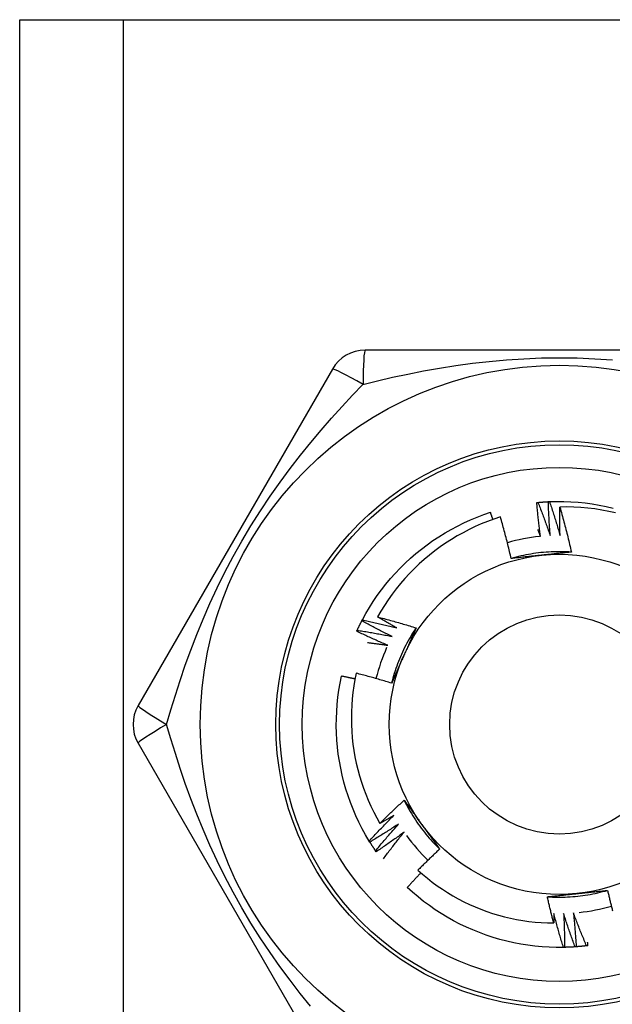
# Model space of a CAD drawing. Header units: inches. Extents: x 3 to 112, y 6 to 61.
# Tile 54 of 68: x 21.499 to 21.808, y 41.412 to 41.925. Entities that reach past the tile are written whole.
import ezdxf

# ---------------------------------------------------------------- set-up
doc = ezdxf.new("R2010")
doc.units = ezdxf.units.IN
doc.header["$MEASUREMENT"] = 0
doc.layers.add('Visible Edges(ANSI)', color=7, linetype='Continuous', lineweight=25)
doc.layers.add('Visible Tangent Edges(ANSI)', color=7, linetype='Continuous', lineweight=25)

msp = doc.modelspace()

# ---------------------------------------------------------------- linework, layer by layer
at = {"layer": 'Visible Edges(ANSI)'}
for p, q in [((21.49908, 41.92456), (21.55293, 41.92456)), ((21.49908, 14.61575), (21.49908, 41.92456)), ((21.55293, 41.92456), (22.00723, 41.92456)), ((21.88122, 41.75244), (21.67893, 41.75244)), ((21.66188, 41.7426), (21.56073, 41.5674)), ((21.67721, 41.61148), (21.67749, 41.61201)), ((21.56073, 41.54771), (21.66188, 41.37252)), ((21.68141, 41.49628), (21.68109, 41.4968)), ((21.68473, 41.49125), (21.68438, 41.49174)), ((21.7828, 41.44145), (21.7822, 41.44144))]:
    msp.add_line(p, q, dxfattribs=at)
at = {"layer": 'Visible Edges(ANSI)', "flags": 128}
for points in [[(21.76832, 41.6731), (21.76835, 41.67311), (21.76837, 41.67311), (21.7684, 41.67311), (21.76842, 41.67311), (21.76845, 41.67312), (21.76847, 41.67312), (21.7685, 41.67312), (21.76852, 41.67312), (21.76855, 41.67313), (21.76857, 41.67313), (21.7686, 41.67313), (21.76862, 41.67313), (21.76865, 41.67314), (21.76867, 41.67314), (21.7687, 41.67314), (21.76872, 41.67314), (21.76875, 41.67315), (21.76877, 41.67315), (21.7688, 41.67315), (21.76882, 41.67315), (21.76885, 41.67316), (21.76887, 41.67316), (21.7689, 41.67316), (21.76892, 41.67316)], [(21.77022, 41.65549), (21.77013, 41.65622), (21.77003, 41.65695), (21.76994, 41.65769), (21.76985, 41.65842), (21.76976, 41.65915), (21.76967, 41.65988), (21.76958, 41.66062), (21.7695, 41.66135), (21.76941, 41.66208), (21.76933, 41.66282), (21.76925, 41.66355), (21.76917, 41.66428), (21.76909, 41.66502), (21.76901, 41.66575), (21.76894, 41.66648), (21.76886, 41.66722), (21.76879, 41.66795), (21.76872, 41.66869), (21.76865, 41.66942), (21.76858, 41.67016), (21.76851, 41.6709), (21.76845, 41.67163), (21.76838, 41.67237), (21.76832, 41.6731)], [(21.76892, 41.67316), (21.76915, 41.67318), (21.76937, 41.6732), (21.7696, 41.67323), (21.76982, 41.67325), (21.77005, 41.67327), (21.77027, 41.67328), (21.7705, 41.6733), (21.77072, 41.67332), (21.77095, 41.67334), (21.77117, 41.67336), (21.7714, 41.67337), (21.77162, 41.67339), (21.77185, 41.67341), (21.77208, 41.67342), (21.7723, 41.67344), (21.77253, 41.67345), (21.77275, 41.67347), (21.77298, 41.67348), (21.7732, 41.6735), (21.77343, 41.67351), (21.77366, 41.67352), (21.77388, 41.67353), (21.77411, 41.67355), (21.77433, 41.67356)], [(21.76892, 41.67316), (21.7692, 41.67245), (21.76948, 41.67173), (21.76976, 41.67102), (21.77004, 41.6703), (21.77032, 41.66959), (21.77059, 41.66887), (21.77087, 41.66815), (21.77114, 41.66743), (21.77141, 41.66672), (21.77168, 41.666), (21.77195, 41.66528), (21.77222, 41.66456), (21.77248, 41.66384), (21.77275, 41.66311), (21.77301, 41.66239), (21.77327, 41.66167), (21.77353, 41.66095), (21.77379, 41.66022), (21.77405, 41.6595), (21.77431, 41.65877), (21.77456, 41.65805), (21.77482, 41.65732), (21.77507, 41.6566), (21.77532, 41.65587)], [(21.77433, 41.67356), (21.77436, 41.67356), (21.77438, 41.67356), (21.77441, 41.67356), (21.77443, 41.67356), (21.77446, 41.67356), (21.77448, 41.67356), (21.77451, 41.67357), (21.77453, 41.67357), (21.77456, 41.67357), (21.77458, 41.67357), (21.77461, 41.67357), (21.77463, 41.67357), (21.77466, 41.67357), (21.77469, 41.67357), (21.77471, 41.67358), (21.77474, 41.67358), (21.77476, 41.67358), (21.77479, 41.67358), (21.77481, 41.67358), (21.77484, 41.67358), (21.77486, 41.67358), (21.77489, 41.67358), (21.77491, 41.67358), (21.77494, 41.67359)], [(21.77532, 41.65587), (21.77526, 41.65661), (21.7752, 41.65734), (21.77515, 41.65808), (21.7751, 41.65881), (21.77504, 41.65955), (21.77499, 41.66028), (21.77494, 41.66102), (21.7749, 41.66176), (21.77485, 41.66249), (21.77481, 41.66323), (21.77476, 41.66397), (21.77472, 41.6647), (21.77468, 41.66544), (21.77464, 41.66618), (21.7746, 41.66692), (21.77457, 41.66765), (21.77453, 41.66839), (21.7745, 41.66913), (21.77447, 41.66987), (21.77444, 41.6706), (21.77441, 41.67134), (21.77438, 41.67208), (21.77436, 41.67282), (21.77433, 41.67356)], [(21.77494, 41.67359), (21.77865, 41.67369), (21.78237, 41.67368), (21.78609, 41.67354), (21.7898, 41.67329), (21.79351, 41.67292), (21.79719, 41.67243), (21.80086, 41.67182), (21.80451, 41.6711), (21.80814, 41.67026)], [(21.77494, 41.67359), (21.77518, 41.67286), (21.77542, 41.67213), (21.77567, 41.6714), (21.77591, 41.67067), (21.77615, 41.66994), (21.77638, 41.66921), (21.77662, 41.66848), (21.77686, 41.66775), (21.77709, 41.66702), (21.77732, 41.66629), (21.77755, 41.66555), (21.77778, 41.66482), (21.77801, 41.66409), (21.77824, 41.66335), (21.77846, 41.66262), (21.77869, 41.66188), (21.77891, 41.66115), (21.77913, 41.66041), (21.77935, 41.65967), (21.77957, 41.65894), (21.77978, 41.6582), (21.78, 41.65746), (21.78021, 41.65672), (21.78043, 41.65598)], [(21.67749, 41.61201), (21.67929, 41.61527), (21.68119, 41.61847), (21.68319, 41.6216), (21.68529, 41.62467), (21.68749, 41.62767), (21.68978, 41.6306), (21.69217, 41.63346), (21.69464, 41.63623), (21.69721, 41.63893), (21.69985, 41.64154), (21.70258, 41.64407), (21.70539, 41.64651), (21.70828, 41.64885), (21.71124, 41.6511), (21.71427, 41.65326), (21.71737, 41.65532), (21.72054, 41.65728), (21.72376, 41.65913), (21.72704, 41.66088), (21.73038, 41.66253), (21.73377, 41.66407), (21.7372, 41.6655), (21.74068, 41.66681), (21.7442, 41.66802)], [(21.74546, 41.66429), (21.74541, 41.66445), (21.74536, 41.6646), (21.7453, 41.66476), (21.74525, 41.66491), (21.7452, 41.66507), (21.74515, 41.66523), (21.7451, 41.66538), (21.74504, 41.66554), (21.74499, 41.66569), (21.74494, 41.66585), (21.74489, 41.666), (21.74483, 41.66616), (21.74478, 41.66631), (21.74473, 41.66647), (21.74468, 41.66662), (21.74462, 41.66678), (21.74457, 41.66693), (21.74452, 41.66709), (21.74446, 41.66724), (21.74441, 41.6674), (21.74436, 41.66755), (21.74431, 41.66771), (21.74425, 41.66786), (21.7442, 41.66802)], [(21.78043, 41.65598), (21.78041, 41.6566), (21.7804, 41.65721), (21.78038, 41.65783), (21.78037, 41.65844), (21.78036, 41.65906), (21.78034, 41.65967), (21.78033, 41.66029), (21.78032, 41.66091), (21.78032, 41.66152), (21.78031, 41.66214), (21.7803, 41.66275), (21.7803, 41.66337), (21.78029, 41.66398), (21.78029, 41.6646), (21.78029, 41.66521), (21.78029, 41.66583), (21.78029, 41.66644), (21.78029, 41.66706), (21.78029, 41.66768), (21.78029, 41.66829), (21.7803, 41.66891), (21.7803, 41.66952), (21.78031, 41.67014), (21.78031, 41.67075)], [(21.80936, 41.66774), (21.80579, 41.66852), (21.80219, 41.66919), (21.79858, 41.66974), (21.79495, 41.67018), (21.79131, 41.6705), (21.78765, 41.6707), (21.78398, 41.67079), (21.78031, 41.67075)], [(21.78031, 41.67075), (21.78059, 41.66979), (21.78087, 41.66882), (21.78114, 41.66785), (21.78141, 41.66687), (21.78168, 41.6659), (21.78195, 41.66493), (21.78221, 41.66396), (21.78247, 41.66298), (21.78273, 41.66201), (21.78299, 41.66103), (21.78324, 41.66006), (21.78349, 41.65908), (21.78374, 41.6581), (21.78399, 41.65713), (21.78423, 41.65615), (21.78447, 41.65517), (21.78471, 41.65419), (21.78495, 41.65321), (21.78518, 41.65223), (21.78541, 41.65125), (21.78564, 41.65026), (21.78587, 41.64928), (21.78609, 41.6483), (21.78631, 41.64731)], [(21.74936, 41.6656), (21.74602, 41.66449), (21.74272, 41.66328), (21.73944, 41.66196), (21.73622, 41.66054), (21.73304, 41.65901), (21.72991, 41.6574), (21.72684, 41.65568), (21.72383, 41.65387), (21.72087, 41.65197), (21.71798, 41.64997), (21.71515, 41.64789), (21.71239, 41.64571), (21.7097, 41.64345), (21.70708, 41.6411), (21.70453, 41.63866), (21.70205, 41.63615), (21.69967, 41.63356), (21.69736, 41.63089), (21.69515, 41.62816), (21.69302, 41.62536), (21.69099, 41.6225), (21.68905, 41.61957), (21.6872, 41.61658), (21.68545, 41.61354)], [(21.75499, 41.64396), (21.75479, 41.64487), (21.75457, 41.64578), (21.75436, 41.64669), (21.75415, 41.64759), (21.75393, 41.6485), (21.75371, 41.64941), (21.75349, 41.65031), (21.75326, 41.65121), (21.75303, 41.65212), (21.75281, 41.65302), (21.75257, 41.65392), (21.75234, 41.65483), (21.7521, 41.65573), (21.75187, 41.65663), (21.75163, 41.65753), (21.75138, 41.65843), (21.75114, 41.65933), (21.75089, 41.66022), (21.75064, 41.66112), (21.75039, 41.66202), (21.75014, 41.66292), (21.74988, 41.66381), (21.74962, 41.66471), (21.74936, 41.6656)], [(21.76879, 41.659), (21.76885, 41.65886), (21.76891, 41.65871), (21.76897, 41.65857), (21.76903, 41.65842), (21.76909, 41.65827), (21.76915, 41.65813), (21.76921, 41.65798), (21.76927, 41.65783), (21.76933, 41.65769), (21.76939, 41.65754), (21.76945, 41.6574), (21.76951, 41.65725), (21.76957, 41.6571), (21.76963, 41.65696), (21.76969, 41.65681), (21.76975, 41.65666), (21.76981, 41.65652), (21.76987, 41.65637), (21.76993, 41.65622), (21.76998, 41.65608), (21.77004, 41.65593), (21.7701, 41.65578), (21.77016, 41.65564), (21.77022, 41.65549)], [(21.78631, 41.64731), (21.78499, 41.64739), (21.78368, 41.64745), (21.78236, 41.64749), (21.78104, 41.64751), (21.77972, 41.64752), (21.7784, 41.6475), (21.77708, 41.64747), (21.77576, 41.64741), (21.77445, 41.64734), (21.77313, 41.64725), (21.77182, 41.64714), (21.7705, 41.64701), (21.76919, 41.64686), (21.76788, 41.64669), (21.76658, 41.6465), (21.76528, 41.64629), (21.76398, 41.64607), (21.76268, 41.64582), (21.76139, 41.64556), (21.7601, 41.64528), (21.75882, 41.64498), (21.75754, 41.64466), (21.75626, 41.64432), (21.75499, 41.64396)], [(21.78631, 41.64731), (21.78567, 41.64724), (21.78503, 41.64717), (21.78439, 41.6471), (21.78374, 41.64703), (21.7831, 41.64696), (21.78246, 41.64689), (21.78182, 41.64682), (21.78117, 41.64675), (21.78053, 41.64668), (21.77988, 41.64661), (21.77924, 41.64655), (21.7786, 41.64648), (21.77795, 41.64641), (21.7773, 41.64634), (21.77666, 41.64627), (21.77601, 41.6462), (21.77536, 41.64613), (21.77472, 41.64607), (21.77407, 41.646), (21.77342, 41.64593), (21.77277, 41.64586), (21.77212, 41.64579), (21.77147, 41.64572), (21.77082, 41.64565)], [(21.77082, 41.64565), (21.77015, 41.64559), (21.76949, 41.64552), (21.76882, 41.64545), (21.76816, 41.64538), (21.7675, 41.64531), (21.76684, 41.64524), (21.76617, 41.64517), (21.76551, 41.6451), (21.76485, 41.64503), (21.76419, 41.64496), (21.76353, 41.64489), (21.76287, 41.64482), (21.76222, 41.64475), (21.76156, 41.64468), (21.7609, 41.64461), (21.76024, 41.64453), (21.75959, 41.64446), (21.75893, 41.64439), (21.75827, 41.64432), (21.75762, 41.64425), (21.75696, 41.64418), (21.7563, 41.64411), (21.75565, 41.64403), (21.75499, 41.64396)], [(21.6748, 41.60661), (21.6749, 41.60682), (21.67499, 41.60702), (21.67509, 41.60723), (21.67519, 41.60743), (21.67528, 41.60764), (21.67538, 41.60784), (21.67548, 41.60804), (21.67558, 41.60825), (21.67568, 41.60845), (21.67578, 41.60865), (21.67588, 41.60886), (21.67598, 41.60906), (21.67608, 41.60926), (21.67618, 41.60946), (21.67628, 41.60967), (21.67638, 41.60987), (21.67648, 41.61007), (21.67659, 41.61027), (21.67669, 41.61047), (21.67679, 41.61067), (21.6769, 41.61088), (21.677, 41.61108), (21.6771, 41.61128), (21.67721, 41.61148)], [(21.69295, 41.60335), (21.69229, 41.60367), (21.69162, 41.604), (21.69096, 41.60432), (21.6903, 41.60465), (21.68964, 41.60498), (21.68898, 41.60531), (21.68832, 41.60564), (21.68766, 41.60597), (21.687, 41.60631), (21.68635, 41.60664), (21.68569, 41.60698), (21.68503, 41.60732), (21.68438, 41.60766), (21.68372, 41.608), (21.68307, 41.60834), (21.68241, 41.60868), (21.68176, 41.60903), (21.68111, 41.60937), (21.68046, 41.60972), (21.67981, 41.61007), (21.67916, 41.61042), (21.67851, 41.61077), (21.67786, 41.61112), (21.67721, 41.61148)], [(21.67749, 41.61201), (21.67824, 41.61185), (21.67899, 41.61169), (21.67974, 41.61153), (21.68049, 41.61137), (21.68124, 41.6112), (21.68199, 41.61104), (21.68274, 41.61087), (21.68349, 41.6107), (21.68424, 41.61053), (21.68499, 41.61036), (21.68574, 41.61019), (21.68649, 41.61002), (21.68724, 41.60984), (21.68798, 41.60966), (21.68873, 41.60948), (21.68948, 41.6093), (21.69022, 41.60912), (21.69097, 41.60894), (21.69172, 41.60875), (21.69246, 41.60857), (21.69321, 41.60838), (21.69395, 41.60819), (21.6947, 41.608), (21.69544, 41.60781)], [(21.68545, 41.61354), (21.68629, 41.61332), (21.68713, 41.6131), (21.68797, 41.61288), (21.6888, 41.61266), (21.68964, 41.61244), (21.69048, 41.61221), (21.69132, 41.61198), (21.69215, 41.61175), (21.69299, 41.61152), (21.69382, 41.61129), (21.69466, 41.61106), (21.69549, 41.61082), (21.69633, 41.61058), (21.69716, 41.61034), (21.69799, 41.6101), (21.69882, 41.60985), (21.69966, 41.60961), (21.70049, 41.60936), (21.70132, 41.60911), (21.70215, 41.60886), (21.70298, 41.60861), (21.70381, 41.60835), (21.70464, 41.60809), (21.70546, 41.60784)], [(21.69544, 41.60781), (21.69502, 41.60804), (21.6946, 41.60828), (21.69418, 41.60851), (21.69377, 41.60874), (21.69335, 41.60898), (21.69293, 41.60921), (21.69251, 41.60945), (21.69209, 41.60968), (21.69168, 41.60992), (21.69126, 41.61016), (21.69084, 41.6104), (21.69043, 41.61063), (21.69001, 41.61087), (21.68959, 41.61111), (21.68918, 41.61135), (21.68876, 41.61159), (21.68835, 41.61183), (21.68793, 41.61208), (21.68752, 41.61232), (21.6871, 41.61256), (21.68669, 41.6128), (21.68628, 41.61305), (21.68586, 41.61329), (21.68545, 41.61354)], [(21.67455, 41.60607), (21.67456, 41.60609), (21.67457, 41.60611), (21.67458, 41.60613), (21.67459, 41.60616), (21.6746, 41.60618), (21.67461, 41.6062), (21.67462, 41.60623), (21.67463, 41.60625), (21.67464, 41.60627), (21.67465, 41.60629), (21.67466, 41.60632), (21.67467, 41.60634), (21.67469, 41.60636), (21.6747, 41.60638), (21.67471, 41.60641), (21.67472, 41.60643), (21.67473, 41.60645), (21.67474, 41.60648), (21.67475, 41.6065), (21.67476, 41.60652), (21.67477, 41.60654), (21.67478, 41.60657), (21.67479, 41.60659), (21.6748, 41.60661)], [(21.69069, 41.59877), (21.69001, 41.59905), (21.68933, 41.59934), (21.68865, 41.59964), (21.68798, 41.59993), (21.6873, 41.60022), (21.68662, 41.60052), (21.68595, 41.60081), (21.68527, 41.60111), (21.6846, 41.60141), (21.68392, 41.60171), (21.68325, 41.60202), (21.68258, 41.60232), (21.68191, 41.60262), (21.68123, 41.60293), (21.68056, 41.60324), (21.67989, 41.60355), (21.67922, 41.60386), (21.67855, 41.60417), (21.67788, 41.60448), (21.67722, 41.6048), (21.67655, 41.60511), (21.67588, 41.60543), (21.67521, 41.60575), (21.67455, 41.60607)], [(21.6748, 41.60661), (21.67556, 41.60649), (21.67632, 41.60637), (21.67708, 41.60625), (21.67783, 41.60613), (21.67859, 41.606), (21.67935, 41.60588), (21.68011, 41.60575), (21.68086, 41.60562), (21.68162, 41.60549), (21.68238, 41.60536), (21.68313, 41.60522), (21.68389, 41.60509), (21.68465, 41.60495), (21.6854, 41.60481), (21.68616, 41.60467), (21.68691, 41.60453), (21.68767, 41.60439), (21.68842, 41.60424), (21.68918, 41.6041), (21.68993, 41.60395), (21.69069, 41.6038), (21.69144, 41.60365), (21.6922, 41.6035), (21.69295, 41.60335)], [(21.70547, 41.60783), (21.70474, 41.60673), (21.70403, 41.60562), (21.70333, 41.6045), (21.70265, 41.60337), (21.70199, 41.60223), (21.70134, 41.60108), (21.70072, 41.59992), (21.7001, 41.59875), (21.69951, 41.59757), (21.69893, 41.59639), (21.69837, 41.59519), (21.69783, 41.59399), (21.6973, 41.59278), (21.69679, 41.59157), (21.6963, 41.59034), (21.69583, 41.58911), (21.69537, 41.58787), (21.69494, 41.58663), (21.69452, 41.58538), (21.69412, 41.58412), (21.69374, 41.58286), (21.69337, 41.58159), (21.69303, 41.58032), (21.69271, 41.57904)], [(21.70546, 41.60784), (21.7052, 41.60724), (21.70494, 41.60665), (21.70468, 41.60606), (21.70442, 41.60547), (21.70416, 41.60488), (21.7039, 41.60429), (21.70364, 41.6037), (21.70338, 41.60311), (21.70312, 41.60251), (21.70285, 41.60192), (21.70259, 41.60133), (21.70233, 41.60074), (21.70207, 41.60014), (21.7018, 41.59955), (21.70154, 41.59895), (21.70127, 41.59836), (21.70101, 41.59777), (21.70075, 41.59717), (21.70048, 41.59657), (21.70022, 41.59598), (21.69995, 41.59538), (21.69968, 41.59478), (21.69942, 41.59419), (21.69915, 41.59359)], [(21.6801, 41.60021), (21.68054, 41.60016), (21.68098, 41.6001), (21.68143, 41.60005), (21.68187, 41.59999), (21.68231, 41.59993), (21.68275, 41.59988), (21.68319, 41.59982), (21.68363, 41.59976), (21.68407, 41.5997), (21.68452, 41.59964), (21.68496, 41.59958), (21.6854, 41.59952), (21.68584, 41.59946), (21.68628, 41.5994), (21.68672, 41.59934), (21.68716, 41.59928), (21.6876, 41.59922), (21.68804, 41.59915), (21.68849, 41.59909), (21.68893, 41.59903), (21.68937, 41.59896), (21.68981, 41.5989), (21.69025, 41.59883), (21.69069, 41.59877)], [(21.69915, 41.59359), (21.69888, 41.59298), (21.69861, 41.59237), (21.69834, 41.59176), (21.69806, 41.59115), (21.69779, 41.59054), (21.69752, 41.58993), (21.69725, 41.58932), (21.69698, 41.58872), (21.69671, 41.58811), (21.69644, 41.5875), (21.69618, 41.5869), (21.69591, 41.58629), (21.69564, 41.58569), (21.69537, 41.58508), (21.6951, 41.58447), (21.69483, 41.58387), (21.69457, 41.58327), (21.6943, 41.58266), (21.69403, 41.58206), (21.69377, 41.58145), (21.6935, 41.58085), (21.69324, 41.58025), (21.69297, 41.57964), (21.69271, 41.57904)], [(21.68109, 41.4968), (21.6792, 41.5), (21.67741, 41.50326), (21.67572, 41.50657), (21.67414, 41.50994), (21.67267, 41.51336), (21.67131, 41.51682), (21.67006, 41.52033), (21.66893, 41.52387), (21.6679, 41.52745), (21.667, 41.53105), (21.66621, 41.53469), (21.66553, 41.53835), (21.66498, 41.54203), (21.66454, 41.54572), (21.66422, 41.54943), (21.66402, 41.55314), (21.66394, 41.55686), (21.66397, 41.56058), (21.66413, 41.5643), (21.6644, 41.56801), (21.6648, 41.57171), (21.66531, 41.57539), (21.66594, 41.57906), (21.66669, 41.5827)], [(21.67372, 41.5812), (21.67342, 41.58127), (21.67313, 41.58133), (21.67284, 41.5814), (21.67255, 41.58146), (21.67225, 41.58152), (21.67196, 41.58159), (21.67167, 41.58165), (21.67138, 41.58172), (21.67108, 41.58178), (21.67079, 41.58184), (21.6705, 41.5819), (21.67021, 41.58197), (21.66991, 41.58203), (21.66962, 41.58209), (21.66933, 41.58215), (21.66903, 41.58222), (21.66874, 41.58228), (21.66845, 41.58234), (21.66815, 41.5824), (21.66786, 41.58246), (21.66757, 41.58252), (21.66727, 41.58258), (21.66698, 41.58264), (21.66669, 41.5827)], [(21.67433, 41.58419), (21.67366, 41.58089), (21.67308, 41.57757), (21.67261, 41.57423), (21.67224, 41.57087), (21.67197, 41.5675), (21.67181, 41.56413), (21.67176, 41.56074), (21.67181, 41.55736), (21.67197, 41.55398), (21.67223, 41.55061), (21.6726, 41.54726), (21.67307, 41.54392), (21.67364, 41.5406), (21.67432, 41.5373), (21.6751, 41.53402), (21.67599, 41.53076), (21.67698, 41.52753), (21.67806, 41.52434), (21.67926, 41.52117), (21.68055, 41.51804), (21.68193, 41.51496), (21.68342, 41.51192), (21.685, 41.50894), (21.68666, 41.50601)], [(21.69271, 41.57904), (21.69195, 41.57927), (21.69118, 41.5795), (21.69042, 41.57974), (21.68966, 41.57996), (21.6889, 41.58019), (21.68814, 41.58042), (21.68737, 41.58064), (21.68661, 41.58086), (21.68585, 41.58108), (21.68508, 41.5813), (21.68432, 41.58152), (21.68355, 41.58173), (21.68279, 41.58195), (21.68202, 41.58216), (21.68125, 41.58237), (21.68049, 41.58258), (21.67972, 41.58279), (21.67895, 41.58299), (21.67818, 41.5832), (21.67741, 41.5834), (21.67664, 41.5836), (21.67588, 41.5838), (21.67511, 41.58399), (21.67433, 41.58419)], [(21.68666, 41.50601), (21.68718, 41.50652), (21.68769, 41.50704), (21.6882, 41.50755), (21.68872, 41.50806), (21.68924, 41.50857), (21.68975, 41.50908), (21.69027, 41.50959), (21.69079, 41.51009), (21.69131, 41.5106), (21.69183, 41.51111), (21.69235, 41.51161), (21.69288, 41.51211), (21.6934, 41.51262), (21.69393, 41.51312), (21.69445, 41.51362), (21.69498, 41.51412), (21.69551, 41.51462), (21.69604, 41.51511), (21.69656, 41.51561), (21.6971, 41.51611), (21.69763, 41.5166), (21.69816, 41.5171), (21.69869, 41.51759), (21.69923, 41.51808)], [(21.69923, 41.51808), (21.69961, 41.51756), (21.69999, 41.51704), (21.70037, 41.51652), (21.70075, 41.516), (21.70114, 41.51548), (21.70152, 41.51496), (21.7019, 41.51443), (21.70228, 41.51391), (21.70266, 41.51339), (21.70305, 41.51286), (21.70343, 41.51234), (21.70381, 41.51182), (21.70419, 41.51129), (21.70457, 41.51077), (21.70496, 41.51024), (21.70534, 41.50972), (21.70572, 41.50919), (21.7061, 41.50866), (21.70649, 41.50814), (21.70687, 41.50761), (21.70726, 41.50708), (21.70764, 41.50655), (21.70802, 41.50602), (21.70841, 41.50549)], [(21.69923, 41.51808), (21.69982, 41.5169), (21.70043, 41.51573), (21.70105, 41.51457), (21.70169, 41.51341), (21.70235, 41.51227), (21.70302, 41.51114), (21.70371, 41.51001), (21.70441, 41.5089), (21.70514, 41.50779), (21.70587, 41.5067), (21.70663, 41.50562), (21.7074, 41.50454), (21.70818, 41.50348), (21.70898, 41.50243), (21.7098, 41.5014), (21.71063, 41.50037), (21.71147, 41.49936), (21.71233, 41.49836), (21.71321, 41.49737), (21.71409, 41.4964), (21.715, 41.49544), (21.71591, 41.49449), (21.71684, 41.49355), (21.71779, 41.49263)], [(21.68109, 41.4968), (21.68161, 41.49736), (21.68213, 41.49793), (21.68265, 41.4985), (21.68317, 41.49906), (21.68369, 41.49962), (21.68422, 41.50018), (21.68474, 41.50075), (21.68527, 41.50131), (21.68579, 41.50187), (21.68632, 41.50242), (21.68685, 41.50298), (21.68738, 41.50354), (21.68791, 41.50409), (21.68844, 41.50465), (21.68898, 41.5052), (21.68951, 41.50575), (21.69005, 41.5063), (21.69058, 41.50685), (21.69112, 41.5074), (21.69166, 41.50795), (21.6922, 41.5085), (21.69274, 41.50905), (21.69328, 41.50959), (21.69383, 41.51013)], [(21.69383, 41.51013), (21.69353, 41.50996), (21.69323, 41.50979), (21.69294, 41.50961), (21.69264, 41.50944), (21.69234, 41.50926), (21.69204, 41.50909), (21.69175, 41.50892), (21.69145, 41.50874), (21.69115, 41.50857), (21.69085, 41.5084), (21.69056, 41.50822), (21.69026, 41.50805), (21.68996, 41.50788), (21.68966, 41.50771), (21.68936, 41.50754), (21.68906, 41.50737), (21.68876, 41.5072), (21.68846, 41.50703), (21.68816, 41.50686), (21.68786, 41.50669), (21.68756, 41.50652), (21.68726, 41.50635), (21.68696, 41.50618), (21.68666, 41.50601)], [(21.6964, 41.50572), (21.69579, 41.50531), (21.69517, 41.50491), (21.69455, 41.5045), (21.69394, 41.5041), (21.69332, 41.5037), (21.6927, 41.5033), (21.69208, 41.5029), (21.69146, 41.5025), (21.69084, 41.5021), (21.69021, 41.5017), (21.68959, 41.50131), (21.68897, 41.50092), (21.68834, 41.50052), (21.68771, 41.50013), (21.68709, 41.49974), (21.68646, 41.49935), (21.68583, 41.49896), (21.6852, 41.49858), (21.68457, 41.49819), (21.68394, 41.49781), (21.68331, 41.49743), (21.68268, 41.49704), (21.68205, 41.49666), (21.68141, 41.49628)], [(21.68438, 41.49174), (21.68487, 41.49233), (21.68536, 41.49293), (21.68585, 41.49352), (21.68634, 41.49411), (21.68683, 41.4947), (21.68732, 41.49529), (21.68782, 41.49587), (21.68832, 41.49646), (21.68881, 41.49705), (21.68931, 41.49763), (21.68981, 41.49822), (21.69031, 41.4988), (21.69081, 41.49938), (21.69131, 41.49996), (21.69182, 41.50054), (21.69232, 41.50112), (21.69283, 41.5017), (21.69334, 41.50228), (21.69384, 41.50285), (21.69435, 41.50343), (21.69486, 41.504), (21.69538, 41.50458), (21.69589, 41.50515), (21.6964, 41.50572)], [(21.70841, 41.50549), (21.7088, 41.50495), (21.7092, 41.50441), (21.70959, 41.50387), (21.70998, 41.50333), (21.71037, 41.50279), (21.71076, 41.50225), (21.71115, 41.50171), (21.71155, 41.50118), (21.71194, 41.50064), (21.71233, 41.5001), (21.71272, 41.49957), (21.71311, 41.49903), (21.7135, 41.4985), (21.71389, 41.49796), (21.71428, 41.49743), (21.71467, 41.49689), (21.71506, 41.49636), (21.71545, 41.49583), (21.71584, 41.49529), (21.71623, 41.49476), (21.71662, 41.49423), (21.71701, 41.4937), (21.7174, 41.49317), (21.71779, 41.49263)], [(21.69921, 41.50145), (21.69861, 41.50101), (21.69802, 41.50057), (21.69742, 41.50014), (21.69683, 41.4997), (21.69623, 41.49927), (21.69563, 41.49884), (21.69503, 41.4984), (21.69444, 41.49797), (21.69383, 41.49754), (21.69323, 41.49712), (21.69263, 41.49669), (21.69203, 41.49626), (21.69142, 41.49584), (21.69082, 41.49542), (21.69021, 41.49499), (21.68961, 41.49457), (21.689, 41.49415), (21.68839, 41.49373), (21.68778, 41.49332), (21.68717, 41.4929), (21.68656, 41.49248), (21.68595, 41.49207), (21.68534, 41.49166), (21.68473, 41.49125)], [(21.68844, 41.48756), (21.68888, 41.48815), (21.68932, 41.48874), (21.68975, 41.48932), (21.69019, 41.48991), (21.69063, 41.49049), (21.69107, 41.49108), (21.69152, 41.49166), (21.69196, 41.49224), (21.69241, 41.49282), (21.69285, 41.4934), (21.6933, 41.49398), (21.69375, 41.49456), (21.6942, 41.49514), (21.69465, 41.49572), (21.6951, 41.49629), (21.69555, 41.49687), (21.696, 41.49745), (21.69646, 41.49802), (21.69691, 41.49859), (21.69737, 41.49917), (21.69783, 41.49974), (21.69829, 41.50031), (21.69875, 41.50088), (21.69921, 41.50145)], [(21.68438, 41.49174), (21.68425, 41.49193), (21.68413, 41.49211), (21.684, 41.4923), (21.68387, 41.49249), (21.68375, 41.49268), (21.68362, 41.49286), (21.68349, 41.49305), (21.68337, 41.49324), (21.68324, 41.49343), (21.68312, 41.49362), (21.68299, 41.49381), (21.68287, 41.494), (21.68275, 41.49418), (21.68262, 41.49437), (21.6825, 41.49456), (21.68238, 41.49475), (21.68226, 41.49494), (21.68213, 41.49514), (21.68201, 41.49533), (21.68189, 41.49552), (21.68177, 41.49571), (21.68165, 41.4959), (21.68153, 41.49609), (21.68141, 41.49628)], [(21.71779, 41.49263), (21.7173, 41.49219), (21.71682, 41.49174), (21.71634, 41.49129), (21.71586, 41.49084), (21.71538, 41.49038), (21.7149, 41.48993), (21.71443, 41.48948), (21.71395, 41.48902), (21.71347, 41.48857), (21.713, 41.48811), (21.71253, 41.48766), (21.71205, 41.4872), (21.71158, 41.48674), (21.71111, 41.48628), (21.71064, 41.48582), (21.71017, 41.48536), (21.7097, 41.4849), (21.70923, 41.48444), (21.70876, 41.48397), (21.7083, 41.48351), (21.70783, 41.48304), (21.70737, 41.48258), (21.7069, 41.48211), (21.70644, 41.48164)], [(21.70796, 41.48028), (21.70766, 41.47996), (21.70736, 41.47965), (21.70706, 41.47933), (21.70677, 41.47901), (21.70647, 41.4787), (21.70617, 41.47838), (21.70587, 41.47806), (21.70557, 41.47775), (21.70528, 41.47743), (21.70498, 41.47711), (21.70469, 41.47679), (21.70439, 41.47647), (21.70409, 41.47615), (21.7038, 41.47583), (21.7035, 41.47551), (21.70321, 41.47519), (21.70292, 41.47487), (21.70262, 41.47455), (21.70233, 41.47423), (21.70204, 41.47391), (21.70174, 41.47358), (21.70145, 41.47326), (21.70116, 41.47294), (21.70087, 41.47262)], [(21.70644, 41.48164), (21.70886, 41.4795), (21.71135, 41.47743), (21.71389, 41.47543), (21.7165, 41.47352), (21.71916, 41.47169), (21.72187, 41.46994), (21.72464, 41.46828), (21.72746, 41.4667), (21.73033, 41.46521), (21.73325, 41.4638), (21.73621, 41.46249), (21.73922, 41.46126), (21.74225, 41.46013), (21.74532, 41.4591), (21.74841, 41.45816), (21.75153, 41.45732), (21.75468, 41.45658), (21.75784, 41.45594), (21.76102, 41.45539), (21.76422, 41.45495), (21.76744, 41.4546), (21.77066, 41.45435), (21.7739, 41.45421), (21.77714, 41.45416)], [(21.7822, 41.44144), (21.77848, 41.44143), (21.77476, 41.44154), (21.77105, 41.44177), (21.76734, 41.44212), (21.76365, 41.44258), (21.75998, 41.44317), (21.75633, 41.44387), (21.7527, 41.44469), (21.7491, 41.44562), (21.74553, 41.44667), (21.742, 41.44784), (21.7385, 41.44911), (21.73505, 41.4505), (21.73164, 41.452), (21.72829, 41.4536), (21.72498, 41.45531), (21.72174, 41.45713), (21.71855, 41.45905), (21.71543, 41.46107), (21.71237, 41.46319), (21.70938, 41.46541), (21.70647, 41.46772), (21.70363, 41.47012), (21.70087, 41.47262)], [(21.77384, 41.46781), (21.77516, 41.46773), (21.77647, 41.46767), (21.77779, 41.46763), (21.77911, 41.4676), (21.78043, 41.4676), (21.78175, 41.46761), (21.78307, 41.46765), (21.78439, 41.4677), (21.7857, 41.46778), (21.78702, 41.46787), (21.78833, 41.46798), (21.78965, 41.46811), (21.79096, 41.46826), (21.79227, 41.46843), (21.79357, 41.46861), (21.79487, 41.46882), (21.79617, 41.46905), (21.79747, 41.46929), (21.79876, 41.46955), (21.80005, 41.46984), (21.80133, 41.47014), (21.80261, 41.47046), (21.80389, 41.4708), (21.80516, 41.47115)], [(21.77384, 41.4678), (21.77448, 41.46787), (21.77512, 41.46794), (21.77576, 41.46801), (21.77641, 41.46808), (21.77705, 41.46815), (21.77769, 41.46822), (21.77833, 41.46829), (21.77898, 41.46836), (21.77962, 41.46843), (21.78027, 41.4685), (21.78091, 41.46857), (21.78155, 41.46864), (21.7822, 41.46871), (21.78285, 41.46878), (21.78349, 41.46884), (21.78414, 41.46891), (21.78479, 41.46898), (21.78543, 41.46905), (21.78608, 41.46912), (21.78673, 41.46919), (21.78738, 41.46925), (21.78803, 41.46932), (21.78868, 41.46939), (21.78933, 41.46946)], [(21.77714, 41.45416), (21.77699, 41.45473), (21.77685, 41.45529), (21.7767, 41.45586), (21.77656, 41.45643), (21.77641, 41.45699), (21.77627, 41.45756), (21.77613, 41.45813), (21.77599, 41.45869), (21.77585, 41.45926), (21.77571, 41.45983), (21.77557, 41.4604), (21.77543, 41.46097), (21.77529, 41.46153), (21.77516, 41.4621), (21.77502, 41.46267), (21.77489, 41.46324), (21.77475, 41.46381), (21.77462, 41.46438), (21.77449, 41.46495), (21.77436, 41.46552), (21.77422, 41.46609), (21.7741, 41.46666), (21.77397, 41.46723), (21.77384, 41.4678)], [(21.78933, 41.46946), (21.79, 41.46953), (21.79066, 41.4696), (21.79133, 41.46967), (21.79199, 41.46974), (21.79265, 41.46981), (21.79331, 41.46988), (21.79398, 41.46995), (21.79464, 41.47002), (21.7953, 41.47009), (21.79596, 41.47016), (21.79662, 41.47023), (21.79728, 41.4703), (21.79793, 41.47037), (21.79859, 41.47044), (21.79925, 41.47051), (21.79991, 41.47058), (21.80057, 41.47065), (21.80122, 41.47072), (21.80188, 41.47079), (21.80253, 41.47086), (21.80319, 41.47094), (21.80385, 41.47101), (21.8045, 41.47108), (21.80516, 41.47115)], [(21.80516, 41.47115), (21.80527, 41.47064), (21.80539, 41.47014), (21.80551, 41.46963), (21.80563, 41.46912), (21.80575, 41.46861), (21.80587, 41.4681), (21.80599, 41.4676), (21.80611, 41.46709), (21.80623, 41.46658), (21.80635, 41.46608), (21.80648, 41.46557), (21.8066, 41.46506), (21.80673, 41.46456), (21.80685, 41.46405), (21.80698, 41.46354), (21.80711, 41.46304), (21.80723, 41.46253), (21.80736, 41.46203), (21.80749, 41.46152), (21.80762, 41.46102), (21.80775, 41.46051)], [(21.77717, 41.45917), (21.77717, 41.45896), (21.77717, 41.45876), (21.77717, 41.45855), (21.77717, 41.45834), (21.77717, 41.45813), (21.77717, 41.45792), (21.77717, 41.45771), (21.77717, 41.4575), (21.77717, 41.45729), (21.77717, 41.45709), (21.77716, 41.45688), (21.77716, 41.45667), (21.77716, 41.45646), (21.77716, 41.45625), (21.77716, 41.45604), (21.77716, 41.45583), (21.77716, 41.45562), (21.77715, 41.45541), (21.77715, 41.45521), (21.77715, 41.455), (21.77715, 41.45479), (21.77715, 41.45458), (21.77714, 41.45437), (21.77714, 41.45416)], [(21.7822, 41.44144), (21.78197, 41.44217), (21.78175, 41.4429), (21.78153, 41.44364), (21.7813, 41.44437), (21.78108, 41.44511), (21.78087, 41.44585), (21.78065, 41.44658), (21.78043, 41.44732), (21.78022, 41.44806), (21.78, 41.44879), (21.77979, 41.44953), (21.77958, 41.45027), (21.77937, 41.45101), (21.77917, 41.45175), (21.77896, 41.45249), (21.77875, 41.45323), (21.77855, 41.45397), (21.77835, 41.45471), (21.77815, 41.45546), (21.77795, 41.4562), (21.77775, 41.45694), (21.77756, 41.45769), (21.77736, 41.45843), (21.77717, 41.45917)], [(21.78228, 41.45915), (21.78232, 41.45842), (21.78235, 41.45768), (21.78239, 41.45694), (21.78242, 41.45621), (21.78246, 41.45547), (21.78249, 41.45473), (21.78252, 41.454), (21.78255, 41.45326), (21.78257, 41.45252), (21.7826, 41.45178), (21.78262, 41.45105), (21.78265, 41.45031), (21.78267, 41.44957), (21.78269, 41.44883), (21.7827, 41.44809), (21.78272, 41.44736), (21.78274, 41.44662), (21.78275, 41.44588), (21.78276, 41.44514), (21.78277, 41.4444), (21.78278, 41.44366), (21.78279, 41.44293), (21.7828, 41.44219), (21.7828, 41.44145)], [(21.78822, 41.4417), (21.78796, 41.44242), (21.7877, 41.44314), (21.78744, 41.44387), (21.78718, 41.44459), (21.78692, 41.44531), (21.78666, 41.44604), (21.78641, 41.44676), (21.78615, 41.44749), (21.7859, 41.44821), (21.78565, 41.44894), (21.7854, 41.44966), (21.78515, 41.45039), (21.7849, 41.45112), (21.78466, 41.45185), (21.78441, 41.45257), (21.78417, 41.4533), (21.78393, 41.45403), (21.78369, 41.45476), (21.78345, 41.45549), (21.78321, 41.45623), (21.78298, 41.45696), (21.78274, 41.45769), (21.78251, 41.45842), (21.78228, 41.45915)], [(21.78738, 41.4594), (21.78746, 41.45867), (21.78754, 41.45793), (21.78761, 41.4572), (21.78768, 41.45647), (21.78775, 41.45573), (21.78782, 41.455), (21.78789, 41.45426), (21.78796, 41.45353), (21.78802, 41.45279), (21.78809, 41.45206), (21.78815, 41.45132), (21.78821, 41.45059), (21.78827, 41.44985), (21.78833, 41.44911), (21.78838, 41.44838), (21.78844, 41.44764), (21.78849, 41.4469), (21.78854, 41.44617), (21.78859, 41.44543), (21.78864, 41.44469), (21.78869, 41.44396), (21.78874, 41.44322), (21.78878, 41.44248), (21.78883, 41.44175)], [(21.79423, 41.44228), (21.79393, 41.44299), (21.79363, 41.44369), (21.79333, 41.4444), (21.79303, 41.44511), (21.79274, 41.44582), (21.79244, 41.44653), (21.79215, 41.44724), (21.79186, 41.44795), (21.79157, 41.44866), (21.79128, 41.44937), (21.79099, 41.45009), (21.79071, 41.4508), (21.79042, 41.45151), (21.79014, 41.45223), (21.78986, 41.45294), (21.78958, 41.45366), (21.7893, 41.45437), (21.78902, 41.45509), (21.78874, 41.45581), (21.78847, 41.45652), (21.7882, 41.45724), (21.78792, 41.45796), (21.78765, 41.45868), (21.78738, 41.4594)], [(21.78822, 41.4417), (21.788, 41.44169), (21.78777, 41.44167), (21.78755, 41.44166), (21.78732, 41.44164), (21.7871, 41.44163), (21.78687, 41.44161), (21.78664, 41.4416), (21.78642, 41.44159), (21.78619, 41.44158), (21.78597, 41.44157), (21.78574, 41.44155), (21.78552, 41.44154), (21.78529, 41.44153), (21.78506, 41.44152), (21.78484, 41.44151), (21.78461, 41.4415), (21.78439, 41.4415), (21.78416, 41.44149), (21.78393, 41.44148), (21.78371, 41.44147), (21.78348, 41.44147), (21.78326, 41.44146), (21.78303, 41.44145), (21.7828, 41.44145)], [(21.78883, 41.44175), (21.7888, 41.44174), (21.78878, 41.44174), (21.78875, 41.44174), (21.78873, 41.44174), (21.7887, 41.44174), (21.78868, 41.44173), (21.78865, 41.44173), (21.78863, 41.44173), (21.7886, 41.44173), (21.78858, 41.44173), (21.78855, 41.44173), (21.78853, 41.44172), (21.7885, 41.44172), (21.78848, 41.44172), (21.78845, 41.44172), (21.78843, 41.44172), (21.7884, 41.44171), (21.78837, 41.44171), (21.78835, 41.44171), (21.78832, 41.44171), (21.7883, 41.44171), (21.78827, 41.44171), (21.78825, 41.4417), (21.78822, 41.4417)], [(21.79423, 41.44228), (21.794, 41.44225), (21.79378, 41.44223), (21.79355, 41.4422), (21.79333, 41.44217), (21.7931, 41.44215), (21.79288, 41.44212), (21.79265, 41.4421), (21.79243, 41.44207), (21.7922, 41.44205), (21.79198, 41.44203), (21.79175, 41.442), (21.79153, 41.44198), (21.7913, 41.44196), (21.79108, 41.44194), (21.79085, 41.44192), (21.79063, 41.4419), (21.7904, 41.44188), (21.79018, 41.44186), (21.78995, 41.44184), (21.78973, 41.44182), (21.7895, 41.4418), (21.78928, 41.44178), (21.78905, 41.44176), (21.78883, 41.44175)], [(21.79483, 41.44236), (21.7948, 41.44235), (21.79478, 41.44235), (21.79475, 41.44235), (21.79473, 41.44234), (21.7947, 41.44234), (21.79468, 41.44234), (21.79465, 41.44233), (21.79463, 41.44233), (21.7946, 41.44233), (21.79458, 41.44232), (21.79455, 41.44232), (21.79453, 41.44232), (21.7945, 41.44232), (21.79448, 41.44231), (21.79445, 41.44231), (21.79443, 41.44231), (21.7944, 41.4423), (21.79438, 41.4423), (21.79435, 41.4423), (21.79433, 41.44229), (21.7943, 41.44229), (21.79428, 41.44229), (21.79425, 41.44228), (21.79423, 41.44228)], [(21.79463, 41.44413), (21.79463, 41.44405), (21.79464, 41.44398), (21.79465, 41.4439), (21.79466, 41.44383), (21.79467, 41.44376), (21.79468, 41.44368), (21.79469, 41.44361), (21.79469, 41.44354), (21.7947, 41.44346), (21.79471, 41.44339), (21.79472, 41.44331), (21.79473, 41.44324), (21.79474, 41.44317), (21.79474, 41.44309), (21.79475, 41.44302), (21.79476, 41.44295), (21.79477, 41.44287), (21.79478, 41.4428), (21.79478, 41.44272), (21.79479, 41.44265), (21.7948, 41.44258), (21.79481, 41.4425), (21.79482, 41.44243), (21.79483, 41.44236)]]:
    msp.add_lwpolyline(points, dxfattribs=at)
at = {"layer": 'Visible Edges(ANSI)'}
for radius in [0.18701, 0.13386, 0.08858]:
    msp.add_circle((21.78008, 41.55756), radius, dxfattribs=at)
for centre, radius, start, end in [((21.67893, 41.73275), 0.01969, 90, 150), ((21.78008, 41.55756), 0.09843, 96.0181, 105.9569), ((21.78008, 41.55756), 0.09843, 156.0181, 165.9569), ((21.57778, 41.55756), 0.01969, 150, 210), ((21.78008, 41.55756), 0.09843, 216.0181, 225.9569), ((21.78008, 41.55756), 0.09843, 276.0181, 285.9569)]:
    msp.add_arc(centre, radius, start, end, dxfattribs=at)
at = {"layer": 'Visible Tangent Edges(ANSI)'}
msp.add_line((21.55293, 41.92456), (21.55293, 14.61575), dxfattribs=at)
at = {"layer": 'Visible Tangent Edges(ANSI)', "flags": 128}
for points in [[(21.67783, 41.73466), (21.68544, 41.73652), (21.69324, 41.73831), (21.70122, 41.74002), (21.70937, 41.74163), (21.71768, 41.74311), (21.72614, 41.74445), (21.73476, 41.74563), (21.74355, 41.74663), (21.75249, 41.74743), (21.76159, 41.74802), (21.7708, 41.74838), (21.7801, 41.7485), (21.7894, 41.74838), (21.79863, 41.74802), (21.80772, 41.74742)], [(21.57558, 41.55756), (21.57778, 41.56508), (21.58012, 41.57274), (21.58263, 41.5805), (21.58531, 41.58837), (21.58818, 41.5963), (21.59126, 41.6043), (21.59455, 41.61236), (21.59808, 41.62046), (21.60185, 41.62861), (21.60589, 41.63679), (21.61019, 41.64496), (21.61473, 41.65306), (21.61948, 41.66105), (21.62441, 41.66885), (21.62947, 41.67644), (21.63465, 41.68379), (21.6399, 41.69089), (21.64523, 41.69776), (21.65061, 41.7044), (21.65603, 41.71084), (21.66148, 41.71707), (21.66694, 41.72312), (21.6724, 41.72898), (21.67783, 41.73465)], [(21.65058, 41.41075), (21.64518, 41.41741), (21.63985, 41.42429), (21.6346, 41.4314), (21.62943, 41.43874), (21.62437, 41.44633), (21.61944, 41.45413), (21.61469, 41.46212), (21.61015, 41.47023), (21.60586, 41.47839), (21.60182, 41.48657), (21.59804, 41.49473), (21.59452, 41.50283), (21.59123, 41.51087), (21.58817, 41.51886), (21.58531, 41.52677), (21.58263, 41.53461), (21.58013, 41.54236), (21.57778, 41.55002), (21.57558, 41.55756)]]:
    msp.add_lwpolyline(points, dxfattribs=at)
at = {"layer": 'Visible Tangent Edges(ANSI)'}
for radius in [0.14764, 0.14567, 0.05709]:
    msp.add_circle((21.78008, 41.55756), radius, dxfattribs=at)
for centre, major_axis, start_param, end_param in [((21.67893, 41.73275), (0, 0.01969), 0, 1.474012), ((21.67893, 41.73275), (-0.01705, 0.00984), 4.809173, 6.283185), ((21.57778, 41.55756), (-0.01705, 0.00984), 0, 1.474012), ((21.57778, 41.55756), (-0.01705, -0.00984), 4.809173, 6.283185)]:
    msp.add_ellipse(centre, major_axis=major_axis, ratio=0.056054, start_param=start_param, end_param=end_param, dxfattribs=at)

doc.saveas('drawing.dxf')
